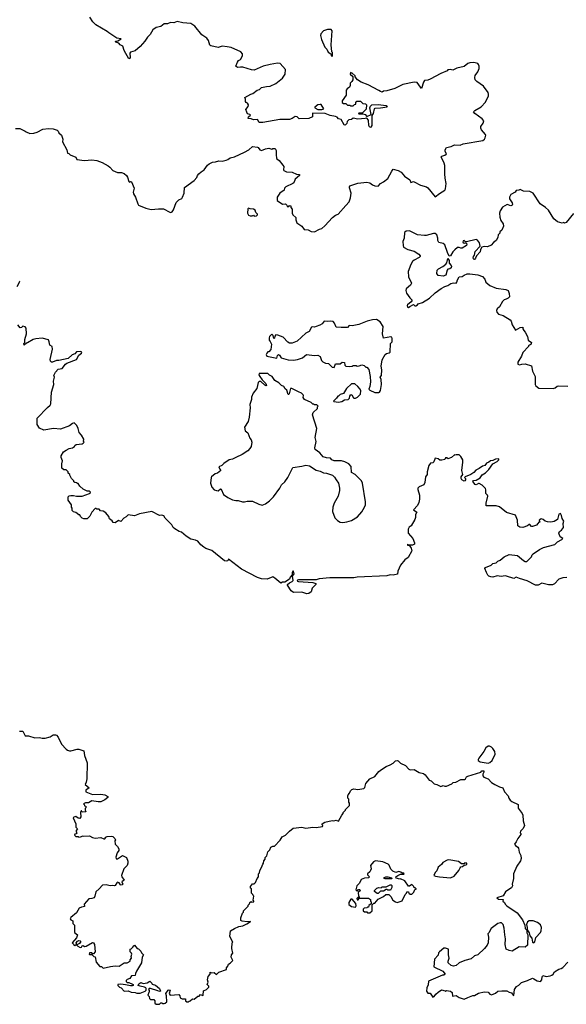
# Model space of a CAD drawing. Extents: x 1980017 to 2252640, y 74400 to 266395.
# Tile 129 of 256: x 2056528 to 2063327, y 161160 to 173414. Entities that reach past the tile are written whole.
import ezdxf

# ---------------------------------------------------------------- set-up
doc = ezdxf.new("R2010")
doc.units = 0

msp = doc.modelspace()

# ---------------------------------------------------------------- linework, layer by layer
at = {"layer": '0CON20XD'}
for points in [[(2062216, 172646), (2062192, 172665), (2062188, 172695), (2062195, 172720), (2062227, 172765), (2062242, 172805), (2062242, 172835), (2062236, 172856), (2062225, 172868), (2062175, 172882), (2062125, 172878), (2062102, 172868), (2062055, 172833), (2061965, 172811), (2061915, 172786), (2061885, 172793), (2061855, 172788), (2061845, 172778), (2061766, 172744), (2061635, 172674), (2061605, 172662), (2061565, 172656), (2061549, 172635), (2061525, 172558), (2061494, 172604), (2061470, 172630), (2061435, 172637), (2061293, 172607), (2061195, 172557), (2061095, 172528), (2061055, 172522), (2061035, 172512), (2061015, 172518), (2060995, 172533), (2060862, 172602), (2060775, 172637), (2060730, 172665), (2060702, 172702), (2060700, 172715), (2060665, 172750), (2060655, 172750), (2060642, 172758), (2060640, 172735), (2060670, 172705), (2060670, 172665), (2060660, 172645), (2060640, 172625), (2060637, 172593), (2060628, 172575), (2060600, 172555), (2060590, 172535), (2060587, 172473), (2060540, 172405), (2060540, 172385), (2060555, 172370), (2060585, 172370), (2060605, 172350), (2060635, 172350), (2060645, 172340), (2060675, 172340), (2060692, 172358), (2060708, 172362), (2060710, 172385), (2060722, 172398), (2060765, 172400), (2060795, 172370), (2060828, 172368), (2060840, 172355), (2060838, 172302), (2060788, 172252), (2060745, 172250), (2060740, 172245), (2060745, 172240), (2060795, 172240), (2060825, 172233), (2060847, 172207), (2060898, 172232), (2060882, 172318), (2060892, 172338), (2060908, 172352), (2060985, 172360), (2061085, 172347), (2061100, 172325), (2061015, 172311), (2060945, 172309), (2060935, 172303), (2060924, 172246), (2060907, 172223), (2060906, 172095), (2060896, 172074), (2060885, 172070), (2060872, 172095), (2060868, 172165), (2060845, 172190), (2060825, 172182), (2060735, 172177), (2060675, 172190), (2060655, 172170), (2060622, 172168), (2060600, 172145), (2060598, 172122), (2060575, 172100), (2060562, 172105), (2060525, 172170), (2060495, 172180), (2060475, 172200), (2060455, 172210), (2060391, 172221), (2060327, 172247), (2060175, 172250), (2060170, 172245), (2060170, 172205), (2060125, 172182), (2060005, 172180), (2059980, 172205), (2059955, 172210), (2059918, 172182), (2059885, 172170), (2059765, 172172), (2059553, 172133), (2059506, 172136), (2059485, 172170), (2059435, 172168), (2059405, 172180), (2059370, 172185), (2059372, 172205), (2059398, 172225), (2059390, 172235), (2059361, 172241), (2059351, 172261), (2059342, 172295), (2059368, 172332), (2059373, 172355), (2059363, 172373), (2059345, 172382), (2059338, 172395), (2059338, 172425), (2059330, 172445), (2059402, 172488), (2059428, 172495), (2059480, 172535), (2059510, 172545), (2059535, 172568), (2059597, 172583), (2059645, 172588), (2059715, 172618), (2059796, 172684), (2059828, 172735), (2059832, 172792), (2059768, 172868), (2059735, 172873), (2059644, 172856), (2059555, 172836), (2059443, 172787), (2059411, 172791), (2059305, 172821), (2059275, 172823), (2059235, 172817), (2059218, 172835), (2059238, 172885), (2059250, 172905), (2059273, 172917), (2059300, 172965), (2059297, 172987), (2059280, 173015), (2059157, 173067), (2059107, 173077), (2059044, 173086), (2058995, 173069), (2058905, 173087), (2058894, 173095), (2058877, 173155), (2058857, 173185), (2058794, 173225), (2058705, 173332), (2058655, 173366), (2058555, 173373), (2058485, 173389), (2058445, 173376), (2058405, 173380), (2058366, 173364), (2058325, 173364), (2058285, 173329), (2058225, 173316), (2058184, 173286), (2058150, 173230), (2058116, 173195), (2058085, 173147), (2058025, 173078), (2057965, 173028), (2057905, 173010), (2057897, 172995), (2057901, 172945), (2057895, 172929), (2057885, 172926), (2057825, 173030), (2057812, 173085), (2057779, 173099), (2057760, 173120), (2057722, 173135), (2057718, 173145), (2057748, 173152), (2057790, 173175), (2057734, 173184), (2057635, 173248), (2057617, 173267), (2057475, 173349), (2057439, 173385), (2057402, 173445)], [(2060415, 172960), (2060420, 172965), (2060420, 173005), (2060410, 173015), (2060401, 173101), (2060413, 173273), (2060402, 173292), (2060357, 173293), (2060307, 173273), (2060274, 173236), (2060268, 173215), (2060280, 173165), (2060325, 173070), (2060350, 173045), (2060365, 173010), (2060398, 172988), (2060400, 172965), (2060415, 172960)], [(2056475, 172058), (2056528, 172058), (2056595, 172028), (2056606, 172016), (2056655, 171999), (2056705, 172002), (2056746, 172014), (2056815, 172053), (2056885, 172059), (2056945, 172054), (2056995, 172037), (2057005, 172028), (2057016, 172006), (2057049, 171975), (2057063, 171925), (2057058, 171895), (2057112, 171795), (2057122, 171752), (2057138, 171748), (2057155, 171730), (2057224, 171704), (2057240, 171675), (2057335, 171663), (2057425, 171669), (2057485, 171663), (2057555, 171638), (2057626, 171596), (2057649, 171579), (2057688, 171535), (2057745, 171510), (2057795, 171512), (2057825, 171500), (2057855, 171476), (2057870, 171455), (2057885, 171400), (2057895, 171390), (2057905, 171400), (2057920, 171395), (2057950, 171315), (2057940, 171265), (2057942, 171245), (2057968, 171205), (2057995, 171120), (2058007, 171107), (2058098, 171068), (2058162, 171052), (2058255, 171061), (2058315, 171059), (2058395, 171017), (2058406, 171014), (2058425, 171022), (2058442, 171048), (2058475, 171137), (2058505, 171173), (2058545, 171190), (2058554, 171205), (2058574, 171255), (2058578, 171325), (2058698, 171412), (2058732, 171448), (2058740, 171475), (2058755, 171494), (2058785, 171522), (2058824, 171546), (2058864, 171605), (2058885, 171620), (2058925, 171641), (2058965, 171643), (2059005, 171659), (2059045, 171654), (2059095, 171666), (2059116, 171673), (2059144, 171696), (2059198, 171705), (2059325, 171764), (2059376, 171794), (2059425, 171834), (2059485, 171829), (2059495, 171824), (2059516, 171795), (2059535, 171786), (2059585, 171805), (2059625, 171814), (2059665, 171803), (2059675, 171810), (2059705, 171810), (2059718, 171785), (2059716, 171735), (2059724, 171684), (2059755, 171662), (2059802, 171605), (2059812, 171585), (2059808, 171545), (2059813, 171535), (2059845, 171520), (2059916, 171516), (2059970, 171490), (2060006, 171486), (2060010, 171475), (2059955, 171430), (2059938, 171385), (2059926, 171374), (2059840, 171335), (2059823, 171317), (2059816, 171294), (2059764, 171256), (2059732, 171205), (2059730, 171165), (2059798, 171118), (2059835, 171120), (2059850, 171105), (2059855, 171090), (2059875, 171090), (2059885, 171100), (2059900, 171095), (2059900, 171075), (2059917, 171055), (2059918, 171005), (2059927, 170987), (2059962, 170952), (2059964, 170924), (2059976, 170886), (2060037, 170845), (2060065, 170804), (2060115, 170799), (2060155, 170779), (2060195, 170772), (2060255, 170806), (2060285, 170816), (2060325, 170849), (2060419, 170951), (2060455, 170981), (2060487, 170995), (2060585, 171102), (2060624, 171145), (2060643, 171195), (2060650, 171255), (2060629, 171319), (2060629, 171335), (2060636, 171344), (2060733, 171377), (2060845, 171392), (2060885, 171382), (2060915, 171359), (2060944, 171346), (2060985, 171342), (2061015, 171374), (2061055, 171394), (2061105, 171436), (2061155, 171530), (2061175, 171553), (2061236, 171536), (2061272, 171515), (2061316, 171465), (2061380, 171420), (2061395, 171388), (2061425, 171399), (2061435, 171397), (2061515, 171356), (2061587, 171335), (2061605, 171321), (2061695, 171208), (2061748, 171252), (2061815, 171294), (2061825, 171308), (2061834, 171375), (2061821, 171441), (2061815, 171495), (2061817, 171597), (2061809, 171629), (2061772, 171705), (2061778, 171715), (2061815, 171726), (2061832, 171738), (2061836, 171745), (2061820, 171775), (2061819, 171795), (2061835, 171825), (2061895, 171837), (2061935, 171856), (2062007, 171853), (2062045, 171869), (2062288, 171912), (2062308, 171925), (2062316, 171944), (2062327, 171975), (2062323, 171985), (2062273, 172043), (2062264, 172065), (2062264, 172086), (2062292, 172125), (2062300, 172155), (2062279, 172179), (2062188, 172245), (2062173, 172265), (2062187, 172285), (2062269, 172331), (2062322, 172388), (2062358, 172465), (2062360, 172485), (2062356, 172506), (2062298, 172585), (2062216, 172646)], [(2060285, 172295), (2060312, 172305), (2060277, 172357), (2060265, 172360), (2060238, 172352), (2060198, 172325), (2060200, 172315), (2060238, 172295), (2060285, 172295)], [(2063417, 171003), (2063325, 170890), (2063305, 170882), (2063295, 170888), (2063275, 170882), (2063219, 170899), (2063173, 170935), (2063105, 171042), (2063070, 171075), (2063002, 171122), (2062913, 171253), (2062875, 171277), (2062795, 171280), (2062755, 171300), (2062735, 171290), (2062705, 171287), (2062690, 171265), (2062635, 171240), (2062619, 171205), (2062619, 171185), (2062655, 171135), (2062659, 171115), (2062655, 171104), (2062635, 171098), (2062592, 171115), (2062535, 171080), (2062503, 171035), (2062494, 171005), (2062502, 170955), (2062514, 170915), (2062542, 170875), (2062545, 170845), (2062525, 170796), (2062498, 170775), (2062499, 170755), (2062479, 170735), (2062475, 170702), (2062453, 170665), (2062420, 170640), (2062394, 170606), (2062345, 170586), (2062305, 170591), (2062278, 170582), (2062260, 170555), (2062256, 170525), (2062210, 170475), (2062199, 170445), (2062185, 170431), (2062175, 170429), (2062169, 170445), (2062173, 170465), (2062186, 170485), (2062193, 170527), (2062257, 170593), (2062248, 170635), (2062221, 170671), (2062204, 170676), (2062085, 170647), (2062075, 170648), (2062058, 170665), (2062045, 170663), (2062039, 170645), (2062055, 170634), (2062078, 170638), (2062090, 170625), (2062086, 170605), (2062031, 170569), (2062015, 170569), (2061995, 170580), (2061975, 170580), (2061939, 170551), (2061915, 170525), (2061885, 170473), (2061870, 170470), (2061847, 170515), (2061815, 170610), (2061795, 170628), (2061742, 170642), (2061728, 170665), (2061730, 170695), (2061716, 170736), (2061695, 170752), (2061673, 170753), (2061585, 170729), (2061565, 170729), (2061475, 170737), (2061375, 170787), (2061335, 170781), (2061315, 170766), (2061309, 170695), (2061292, 170655), (2061296, 170605), (2061303, 170583), (2061355, 170554), (2061435, 170534), (2061492, 170495), (2061508, 170475), (2061508, 170465), (2061498, 170455), (2061435, 170421), (2061415, 170403), (2061392, 170368), (2061361, 170279), (2061366, 170215), (2061400, 170135), (2061389, 170111), (2061336, 170065), (2061329, 170045), (2061339, 170009), (2061382, 169952), (2061411, 169925), (2061397, 169903), (2061353, 169865), (2061348, 169855), (2061350, 169835), (2061365, 169830), (2061380, 169845), (2061425, 169868), (2061443, 169853), (2061455, 169852), (2061475, 169863), (2061483, 169877), (2061537, 169895), (2061625, 169948), (2061695, 170015), (2061771, 170069), (2061815, 170092), (2061855, 170106), (2061889, 170131), (2061925, 170137), (2061955, 170134), (2061967, 170145), (2061973, 170177), (2061995, 170214), (2062032, 170218), (2062055, 170236), (2062095, 170249), (2062125, 170251), (2062225, 170240), (2062285, 170219), (2062313, 170183), (2062326, 170146), (2062374, 170104), (2062455, 170071), (2062575, 170057), (2062603, 170045), (2062616, 170006), (2062620, 169965), (2062605, 169946), (2062578, 169935), (2062555, 169926), (2062533, 169905), (2062495, 169838), (2062465, 169816), (2062458, 169795), (2062462, 169775), (2062485, 169749), (2062543, 169733), (2062628, 169678), (2062640, 169660), (2062652, 169615), (2062695, 169548), (2062755, 169581), (2062786, 169586), (2062788, 169565), (2062798, 169545), (2062816, 169526), (2062845, 169470), (2062854, 169424), (2062896, 169395), (2062887, 169373), (2062868, 169365), (2062858, 169355), (2062858, 169345), (2062785, 169272), (2062771, 169225), (2062725, 169150), (2062723, 169125), (2062745, 169117), (2062772, 169128), (2062815, 169131), (2062892, 169105), (2062905, 169040), (2062938, 168975), (2062938, 168875), (2062948, 168855), (2062985, 168828), (2063164, 168824), (2063188, 168832), (2063215, 168853), (2063232, 168858), (2063345, 168852)], [(2059445, 170970), (2059475, 170973), (2059486, 170984), (2059487, 170995), (2059466, 171016), (2059455, 171042), (2059436, 171056), (2059395, 171060), (2059375, 171070), (2059365, 171060), (2059360, 171005), (2059375, 170980), (2059395, 170972), (2059418, 170972), (2059435, 170980), (2059445, 170970)], [(2061795, 170222), (2061735, 170228), (2061717, 170255), (2061719, 170295), (2061737, 170315), (2061790, 170340), (2061829, 170371), (2061842, 170388), (2061855, 170440), (2061870, 170415), (2061870, 170385), (2061896, 170356), (2061899, 170341), (2061893, 170327), (2061878, 170315), (2061852, 170308), (2061843, 170297), (2061830, 170235), (2061795, 170222)], [(2056497, 170093), (2056530, 170155), (2056525, 170160)], [(2063335, 166472), (2063285, 166469), (2063235, 166450), (2063178, 166392), (2063155, 166380), (2063105, 166381), (2063023, 166403), (2062975, 166376), (2062945, 166378), (2062840, 166430), (2062745, 166458), (2062705, 166477), (2062675, 166458), (2062585, 166490), (2062565, 166492), (2062515, 166486), (2062466, 166494), (2062413, 166477), (2062388, 166478), (2062365, 166488), (2062351, 166501), (2062335, 166532), (2062313, 166585), (2062320, 166595), (2062393, 166627), (2062415, 166647), (2062455, 166656), (2062476, 166674), (2062505, 166686), (2062555, 166727), (2062615, 166756), (2062720, 166745), (2062795, 166682), (2062815, 166672), (2062835, 166672), (2062895, 166728), (2062904, 166755), (2062913, 166765), (2062995, 166822), (2063045, 166844), (2063185, 166884), (2063216, 166914), (2063272, 166945), (2063282, 166955), (2063249, 166979), (2063234, 167024), (2063243, 167045), (2063268, 167062), (2063293, 167095), (2063288, 167145), (2063296, 167174), (2063277, 167205), (2063268, 167245), (2063255, 167268), (2063235, 167260), (2063216, 167194), (2063175, 167168), (2063135, 167159), (2063094, 167164), (2063063, 167173), (2063040, 167195), (2063015, 167202), (2062990, 167185), (2062998, 167162), (2062985, 167160), (2062972, 167145), (2062955, 167122), (2062905, 167106), (2062895, 167106), (2062875, 167130), (2062865, 167131), (2062844, 167116), (2062786, 167094), (2062748, 167098), (2062723, 167115), (2062719, 167185), (2062695, 167249), (2062585, 167279), (2062495, 167350), (2062455, 167363), (2062330, 167365), (2062328, 167395), (2062352, 167485), (2062348, 167498), (2062325, 167518), (2062327, 167563), (2062321, 167581), (2062279, 167619), (2062245, 167640), (2062235, 167643), (2062205, 167624), (2062195, 167629), (2062163, 167665), (2062172, 167678), (2062207, 167683), (2062256, 167714), (2062280, 167750), (2062323, 167775), (2062363, 167815), (2062415, 167887), (2062466, 167914), (2062489, 167935), (2062487, 167947), (2062445, 167945), (2062412, 167928), (2062385, 167922), (2062364, 167906), (2062335, 167893), (2062313, 167867), (2062283, 167857), (2062245, 167828), (2062201, 167809), (2062175, 167777), (2062138, 167752), (2062070, 167725), (2062062, 167715), (2062072, 167702), (2062072, 167685), (2062065, 167675), (2062055, 167672), (2062028, 167685), (2062018, 167705), (2062020, 167725), (2062038, 167755), (2062028, 167805), (2062040, 167905), (2062038, 167935), (2062016, 167976), (2061995, 168000), (2061955, 168000), (2061945, 167992), (2061935, 168000), (2061897, 167963), (2061855, 167950), (2061845, 167960), (2061825, 167960), (2061815, 167940), (2061778, 167932), (2061755, 167933), (2061735, 167947), (2061694, 167956), (2061679, 167911), (2061665, 167900), (2061636, 167894), (2061618, 167865), (2061598, 167785), (2061598, 167755), (2061574, 167725), (2061566, 167654), (2061556, 167625), (2061495, 167602), (2061482, 167585), (2061480, 167565), (2061499, 167495), (2061502, 167445), (2061494, 167406), (2061475, 167368), (2061428, 167315), (2061468, 167285), (2061449, 167255), (2061453, 167217), (2061442, 167192), (2061397, 167115), (2061372, 167098), (2061358, 167075), (2061360, 167025), (2061416, 166956), (2061439, 166905), (2061438, 166885), (2061415, 166873), (2061366, 166876), (2061350, 166885), (2061352, 166875), (2061372, 166872), (2061398, 166838), (2061407, 166805), (2061359, 166721), (2061320, 166690), (2061264, 166626), (2061230, 166550), (2061226, 166514), (2061175, 166502), (2061135, 166503), (2061095, 166492), (2060725, 166477), (2060685, 166468), (2060385, 166468), (2060253, 166455), (2060215, 166444), (2059996, 166444), (2059982, 166438), (2059978, 166435), (2059982, 166425), (2059995, 166421), (2060175, 166410), (2060210, 166395), (2060210, 166385), (2060165, 166340), (2060152, 166295), (2060125, 166272), (2060098, 166268), (2060035, 166288), (2059935, 166283), (2059904, 166304), (2059858, 166375), (2059858, 166385), (2059883, 166407), (2059918, 166422), (2059931, 166435), (2059923, 166487), (2059942, 166518), (2059935, 166549), (2059925, 166549), (2059916, 166535), (2059917, 166503), (2059893, 166477), (2059885, 166452), (2059827, 166413), (2059798, 166412), (2059775, 166402), (2059703, 166463), (2059675, 166478), (2059605, 166452), (2059535, 166453), (2059485, 166472), (2059285, 166577), (2059125, 166698), (2059115, 166680), (2059097, 166673), (2059075, 166680), (2058916, 166806), (2058844, 166834), (2058820, 166850), (2058780, 166880), (2058742, 166922), (2058715, 166936), (2058655, 166950), (2058597, 166987), (2058540, 167035), (2058510, 167045), (2058457, 167077), (2058438, 167095), (2058422, 167125), (2058335, 167212), (2058321, 167241), (2058295, 167249), (2058265, 167242), (2058172, 167292), (2058017, 167263), (2057955, 167240), (2057875, 167250), (2057850, 167225), (2057821, 167209), (2057785, 167170), (2057755, 167182), (2057715, 167153), (2057690, 167155), (2057676, 167176), (2057645, 167200), (2057635, 167230), (2057600, 167275), (2057565, 167298), (2057533, 167303), (2057515, 167320), (2057485, 167320), (2057475, 167330), (2057465, 167330), (2057424, 167286), (2057398, 167235), (2057365, 167202), (2057325, 167202), (2057305, 167210), (2057282, 167232), (2057275, 167250), (2057265, 167250), (2057225, 167280), (2057195, 167290), (2057180, 167305), (2057180, 167335), (2057170, 167345), (2057170, 167375), (2057130, 167435), (2057130, 167475), (2057143, 167487), (2057165, 167492), (2057195, 167492), (2057235, 167482), (2057305, 167483), (2057395, 167516), (2057406, 167523), (2057408, 167535), (2057396, 167546), (2057365, 167546), (2057315, 167570), (2057275, 167610), (2057255, 167640), (2057245, 167640), (2057235, 167650), (2057212, 167652), (2057202, 167662), (2057200, 167675), (2057173, 167703), (2057150, 167745), (2057150, 167755), (2057132, 167772), (2057130, 167785), (2057105, 167810), (2057075, 167810), (2057052, 167832), (2057050, 167885), (2057058, 167925), (2057042, 167965), (2057042, 167985), (2057072, 168035), (2057104, 168056), (2057144, 168076), (2057186, 168084), (2057209, 168101), (2057212, 168115), (2057230, 168125), (2057305, 168134), (2057318, 168142), (2057328, 168155), (2057320, 168165), (2057327, 168195), (2057298, 168245), (2057268, 168275), (2057256, 168326), (2057238, 168365), (2057206, 168396), (2057185, 168389), (2057149, 168361), (2057035, 168319), (2056946, 168324), (2056827, 168307), (2056775, 168332), (2056744, 168375), (2056743, 168455), (2056875, 168587), (2056908, 168615), (2056916, 168634), (2056924, 168776), (2056953, 168875), (2056950, 168915), (2056960, 168965), (2056954, 168985), (2056971, 169025), (2057007, 169065), (2057056, 169074), (2057096, 169125), (2057113, 169137), (2057233, 169185), (2057262, 169238), (2057298, 169265), (2057300, 169275), (2057283, 169283), (2057235, 169278), (2057213, 169255), (2057179, 169241), (2057132, 169198), (2057015, 169173), (2056985, 169172), (2056935, 169152), (2056923, 169153), (2056910, 169165), (2056908, 169185), (2056937, 169315), (2056930, 169345), (2056902, 169365), (2056896, 169406), (2056885, 169430), (2056805, 169452), (2056727, 169443), (2056695, 169432), (2056625, 169390), (2056612, 169388), (2056582, 169362), (2056580, 169385), (2056590, 169395), (2056592, 169435), (2056612, 169505), (2056610, 169575), (2056595, 169590), (2056565, 169600), (2056548, 169582), (2056535, 169580), (2056505, 169618)], [(2060995, 168772), (2061005, 168778), (2061015, 168798), (2061027, 168875), (2061024, 168934), (2061013, 168965), (2061028, 168985), (2061031, 169055), (2061023, 169103), (2061035, 169180), (2061074, 169246), (2061092, 169258), (2061125, 169267), (2061134, 169276), (2061138, 169385), (2061160, 169405), (2061162, 169445), (2061155, 169462), (2061145, 169467), (2061055, 169450), (2061040, 169505), (2061049, 169595), (2061013, 169653), (2060965, 169682), (2060915, 169679), (2060850, 169660), (2060745, 169619), (2060665, 169603), (2060625, 169608), (2060604, 169584), (2060525, 169581), (2060465, 169589), (2060445, 169638), (2060426, 169656), (2060395, 169663), (2060355, 169658), (2060315, 169660), (2060290, 169630), (2060260, 169610), (2060216, 169594), (2060195, 169589), (2060175, 169592), (2060156, 169585), (2060128, 169535), (2060088, 169512), (2059977, 169413), (2059916, 169386), (2059885, 169389), (2059861, 169401), (2059805, 169462), (2059737, 169487), (2059715, 169490), (2059700, 169475), (2059698, 169452), (2059688, 169448), (2059682, 169482), (2059665, 169500), (2059635, 169470), (2059630, 169455), (2059630, 169425), (2059645, 169410), (2059658, 169375), (2059652, 169308), (2059625, 169280), (2059615, 169280), (2059600, 169265), (2059592, 169248), (2059600, 169225), (2059725, 169202), (2059734, 169235), (2059745, 169246), (2059759, 169239), (2059780, 169205), (2059865, 169182), (2059935, 169178), (2059985, 169184), (2060044, 169206), (2060095, 169247), (2060195, 169236), (2060235, 169240), (2060265, 169220), (2060283, 169173), (2060300, 169155), (2060331, 169141), (2060370, 169135), (2060415, 169088), (2060440, 169085), (2060455, 169130), (2060515, 169130), (2060537, 169153), (2060566, 169146), (2060573, 169113), (2060585, 169100), (2060635, 169098), (2060665, 169100), (2060675, 169108), (2060715, 169108), (2060725, 169100), (2060750, 169105), (2060785, 169117), (2060812, 169112), (2060835, 169090), (2060845, 169090), (2060872, 169062), (2060887, 168973), (2060890, 168905), (2060882, 168848), (2060870, 168815), (2060883, 168803), (2060945, 168773), (2060995, 168772)], [(2060547, 167157), (2060595, 167163), (2060655, 167183), (2060730, 167225), (2060785, 167290), (2060817, 167345), (2060827, 167377), (2060827, 167413), (2060792, 167645), (2060780, 167675), (2060700, 167755), (2060655, 167780), (2060650, 167855), (2060620, 167885), (2060572, 167912), (2060530, 167925), (2060440, 167925), (2060410, 167935), (2060395, 167956), (2060345, 167959), (2060304, 167974), (2060262, 168025), (2060204, 168065), (2060198, 168085), (2060214, 168165), (2060204, 168215), (2060224, 168324), (2060168, 168495), (2060178, 168525), (2060230, 168575), (2060230, 168595), (2060240, 168605), (2060225, 168620), (2060195, 168620), (2060185, 168630), (2060175, 168630), (2060155, 168650), (2060070, 168685), (2060053, 168713), (2060058, 168735), (2060052, 168745), (2060034, 168764), (2059994, 168784), (2059912, 168822), (2059898, 168822), (2059881, 168759), (2059875, 168750), (2059865, 168751), (2059849, 168805), (2059831, 168821), (2059815, 168850), (2059785, 168860), (2059750, 168895), (2059700, 168925), (2059670, 168975), (2059635, 168990), (2059615, 169010), (2059505, 169010), (2059504, 168995), (2059514, 168975), (2059543, 168933), (2059589, 168885), (2059599, 168861), (2059595, 168857), (2059575, 168865), (2059525, 168911), (2059505, 168912), (2059493, 168897), (2059477, 168823), (2059433, 168767), (2059412, 168715), (2059410, 168685), (2059390, 168625), (2059393, 168583), (2059382, 168465), (2059368, 168412), (2059323, 168343), (2059332, 168295), (2059365, 168270), (2059390, 168205), (2059406, 168185), (2059414, 168155), (2059407, 168103), (2059392, 168075), (2059364, 168046), (2059296, 168004), (2059215, 167966), (2059174, 167946), (2059134, 167936), (2059065, 167892), (2059040, 167865), (2059005, 167850), (2059015, 167820), (2059030, 167805), (2058990, 167770), (2058959, 167761), (2058914, 167726), (2058908, 167715), (2058903, 167645), (2058916, 167596), (2058945, 167562), (2058974, 167554), (2058995, 167552), (2059025, 167574), (2059035, 167569), (2059064, 167504), (2059115, 167467), (2059175, 167440), (2059215, 167430), (2059245, 167430), (2059297, 167413), (2059323, 167413), (2059355, 167422), (2059422, 167422), (2059503, 167383), (2059545, 167373), (2059585, 167389), (2059635, 167424), (2059685, 167476), (2059764, 167585), (2059784, 167626), (2059825, 167664), (2059864, 167715), (2059925, 167839), (2060035, 167858), (2060088, 167868), (2060132, 167862), (2060215, 167807), (2060265, 167793), (2060305, 167774), (2060345, 167770), (2060420, 167745), (2060445, 167722), (2060463, 167685), (2060493, 167645), (2060506, 167585), (2060506, 167555), (2060487, 167485), (2060438, 167395), (2060422, 167345), (2060420, 167295), (2060448, 167215), (2060481, 167181), (2060515, 167162), (2060547, 167157)], [(2060495, 168653), (2060535, 168662), (2060568, 168682), (2060615, 168688), (2060628, 168702), (2060633, 168727), (2060645, 168747), (2060662, 168742), (2060675, 168710), (2060685, 168702), (2060705, 168702), (2060730, 168715), (2060768, 168755), (2060770, 168795), (2060762, 168815), (2060735, 168848), (2060695, 168880), (2060655, 168880), (2060592, 168825), (2060555, 168760), (2060515, 168748), (2060495, 168730), (2060485, 168730), (2060470, 168705), (2060432, 168668), (2060435, 168660), (2060495, 168653)], [(2056525, 164560), (2056565, 164560), (2056595, 164502), (2056635, 164502), (2056715, 164476), (2056775, 164480), (2056805, 164473), (2056846, 164474), (2056905, 164490), (2056945, 164512), (2056973, 164513), (2056985, 164508), (2057004, 164484), (2057047, 164397), (2057105, 164334), (2057123, 164323), (2057145, 164314), (2057165, 164314), (2057244, 164336), (2057265, 164336), (2057325, 164316), (2057334, 164255), (2057366, 164165), (2057362, 163965), (2057356, 163924), (2057342, 163895), (2057390, 163855), (2057350, 163825), (2057352, 163805), (2057435, 163770), (2057535, 163777), (2057585, 163768), (2057625, 163748), (2057625, 163732)], [(2062355, 164163), (2062375, 164170), (2062405, 164193), (2062441, 164275), (2062437, 164305), (2062415, 164343), (2062395, 164361), (2062372, 164372), (2062355, 164372), (2062325, 164353), (2062301, 164305), (2062238, 164225), (2062230, 164205), (2062230, 164195), (2062255, 164178), (2062355, 164163)], [(2057625, 163732), (2057585, 163703), (2057535, 163680), (2057505, 163678), (2057425, 163693), (2057385, 163667), (2057345, 163668), (2057320, 163655), (2057328, 163648), (2057332, 163632), (2057350, 163625), (2057350, 163605), (2057340, 163595), (2057340, 163575), (2057348, 163568), (2057350, 163555), (2057305, 163552), (2057298, 163568), (2057292, 163568), (2057283, 163547), (2057290, 163495), (2057275, 163473), (2057256, 163476), (2057225, 163498), (2057199, 163491), (2057191, 163479), (2057226, 163405), (2057227, 163365), (2057248, 163345), (2057230, 163325), (2057230, 163305), (2057237, 163293), (2057228, 163282), (2057212, 163278), (2057210, 163265), (2057225, 163250), (2057255, 163250), (2057262, 163242), (2057285, 163243), (2057315, 163258), (2057325, 163252), (2057395, 163257), (2057435, 163234), (2057465, 163228), (2057535, 163234), (2057575, 163218), (2057585, 163218), (2057601, 163239), (2057615, 163248), (2057665, 163252), (2057687, 163247), (2057710, 163225), (2057718, 163205), (2057712, 163195), (2057713, 163153), (2057745, 163122), (2057760, 163095), (2057760, 163075), (2057742, 163045), (2057725, 162990), (2057728, 162975), (2057735, 162968), (2057745, 162970), (2057805, 163010), (2057855, 162988), (2057873, 162943), (2057873, 162917), (2057864, 162886), (2057822, 162845), (2057792, 162765), (2057796, 162746), (2057828, 162705), (2057798, 162685), (2057810, 162655), (2057803, 162645), (2057791, 162641), (2057780, 162645), (2057765, 162672), (2057745, 162678), (2057735, 162672), (2057715, 162638), (2057706, 162634), (2057685, 162640), (2057653, 162633), (2057605, 162648), (2057556, 162644), (2057518, 162595), (2057475, 162558), (2057463, 162505), (2057453, 162487), (2057426, 162476), (2057386, 162474), (2057330, 162405), (2057332, 162378), (2057319, 162371), (2057295, 162370), (2057266, 162355), (2057235, 162300), (2057165, 162240), (2057157, 162225), (2057165, 162212), (2057188, 162198), (2057190, 162165), (2057210, 162145), (2057210, 162055), (2057248, 162025), (2057235, 161988), (2057182, 161925), (2057200, 161905), (2057200, 161895), (2057215, 161890), (2057225, 161900), (2057240, 161900), (2057230, 161925), (2057248, 161945), (2057265, 161953), (2057281, 161951), (2057287, 161943), (2057273, 161917), (2057240, 161900), (2057240, 161895), (2057252, 161882), (2057278, 161868), (2057297, 161873), (2057304, 161886), (2057315, 161892), (2057335, 161880), (2057355, 161882), (2057435, 161928), (2057446, 161926), (2057456, 161906), (2057467, 161813), (2057445, 161790), (2057435, 161790), (2057425, 161800), (2057395, 161800), (2057390, 161785), (2057395, 161780), (2057425, 161780), (2057450, 161755), (2057465, 161750), (2057480, 161685), (2057525, 161630), (2057545, 161630), (2057565, 161610), (2057655, 161632), (2057715, 161638), (2057765, 161634), (2057825, 161677), (2057863, 161677), (2057900, 161695), (2057900, 161715), (2057920, 161735), (2057913, 161755), (2057922, 161785), (2057920, 161795), (2057900, 161815), (2057902, 161845), (2057915, 161850), (2057940, 161875), (2057940, 161885), (2057957, 161897), (2057990, 161855), (2058005, 161850), (2058035, 161820), (2058042, 161802), (2058068, 161775), (2058050, 161745), (2058042, 161675), (2057979, 161571), (2057968, 161545), (2057965, 161520), (2057920, 161515), (2057898, 161482), (2057865, 161470), (2057850, 161455), (2057852, 161442), (2057863, 161433), (2057885, 161432), (2057932, 161412), (2057940, 161405), (2057940, 161395), (2057925, 161388), (2057905, 161388), (2057845, 161403), (2057785, 161410), (2057750, 161405), (2057750, 161395), (2057770, 161375), (2057790, 161365), (2057825, 161322), (2057875, 161328), (2057915, 161310), (2057965, 161308), (2057985, 161298), (2058025, 161298), (2058088, 161322), (2058100, 161335), (2058100, 161355), (2058098, 161365), (2058080, 161375), (2058024, 161384), (2058000, 161395), (2058008, 161415), (2058035, 161430), (2058065, 161418), (2058115, 161428), (2058145, 161448), (2058170, 161425), (2058175, 161412), (2058215, 161400), (2058268, 161358), (2058278, 161325), (2058265, 161321), (2058245, 161326), (2058155, 161357), (2058140, 161355), (2058130, 161345), (2058138, 161332), (2058140, 161315), (2058132, 161308), (2058120, 161275), (2058138, 161258), (2058142, 161232), (2058155, 161220), (2058195, 161220), (2058210, 161205), (2058210, 161175), (2058225, 161160), (2058265, 161160), (2058285, 161180), (2058295, 161180), (2058305, 161170), (2058325, 161170), (2058337, 161173), (2058358, 161192), (2058354, 161265), (2058344, 161296), (2058373, 161337), (2058385, 161342), (2058398, 161335), (2058388, 161295), (2058400, 161275), (2058505, 161280), (2058520, 161265), (2058522, 161242), (2058548, 161228), (2058588, 161228), (2058590, 161205), (2058605, 161190), (2058625, 161190), (2058635, 161200), (2058648, 161202), (2058675, 161230), (2058698, 161222), (2058745, 161260), (2058758, 161262), (2058775, 161280), (2058805, 161270), (2058810, 161275), (2058812, 161328), (2058850, 161345), (2058880, 161375), (2058880, 161385), (2058860, 161405), (2058872, 161435), (2058862, 161465), (2058873, 161507), (2058898, 161535), (2058895, 161560), (2058912, 161552), (2058945, 161556), (2058975, 161532), (2059005, 161560), (2059098, 161592), (2059102, 161615), (2059117, 161633), (2059125, 161660), (2059145, 161670), (2059180, 161705), (2059160, 161745), (2059162, 161775), (2059180, 161795), (2059167, 161855), (2059170, 161925), (2059178, 161935), (2059142, 162005), (2059148, 162075), (2059198, 162105), (2059253, 162127), (2059305, 162138), (2059353, 162163), (2059386, 162184), (2059400, 162185), (2059400, 162190), (2059355, 162186), (2059293, 162193), (2059280, 162205), (2059280, 162235), (2059300, 162295), (2059310, 162305), (2059310, 162325), (2059368, 162382), (2059370, 162395), (2059388, 162412), (2059392, 162428), (2059405, 162440), (2059415, 162430), (2059440, 162435), (2059440, 162445), (2059430, 162455), (2059440, 162505), (2059430, 162515), (2059428, 162528), (2059410, 162545), (2059410, 162595), (2059400, 162605), (2059400, 162625), (2059422, 162658), (2059445, 162660), (2059460, 162675), (2059480, 162725), (2059500, 162745), (2059500, 162785), (2059510, 162795), (2059513, 162827), (2059537, 162863), (2059550, 162905), (2059560, 162915), (2059563, 162947), (2059580, 162965), (2059580, 162985), (2059602, 163008), (2059613, 163057), (2059637, 163083), (2059650, 163115), (2059675, 163130), (2059695, 163130), (2059769, 163201), (2059794, 163246), (2059833, 163267), (2059884, 163316), (2059930, 163350), (2060035, 163366), (2060085, 163350), (2060175, 163366), (2060215, 163362), (2060295, 163373), (2060300, 163385), (2060290, 163395), (2060292, 163408), (2060325, 163428), (2060415, 163448), (2060435, 163442), (2060465, 163450), (2060495, 163440), (2060533, 163515), (2060550, 163535), (2060550, 163545), (2060580, 163575), (2060580, 163585), (2060630, 163635), (2060630, 163665), (2060620, 163675), (2060620, 163715), (2060610, 163725), (2060610, 163755), (2060613, 163767), (2060632, 163788), (2060642, 163818), (2060658, 163832), (2060685, 163840), (2060735, 163834), (2060808, 163845), (2060820, 163860), (2060835, 163908), (2060882, 163968), (2060945, 163993), (2060993, 164057), (2061026, 164084), (2061085, 164120), (2061135, 164140), (2061175, 164163), (2061202, 164188), (2061224, 164196), (2061235, 164192), (2061265, 164162), (2061325, 164132), (2061370, 164085), (2061385, 164078), (2061435, 164082), (2061495, 164043), (2061551, 164031), (2061570, 164015), (2061621, 163951), (2061645, 163940), (2061684, 163904), (2061715, 163897), (2061765, 163872), (2061795, 163883), (2061814, 163874), (2061835, 163874), (2061905, 163905), (2061921, 163919), (2061951, 163925), (2062013, 163957), (2062062, 163958), (2062073, 163965), (2062085, 163990), (2062102, 163998), (2062262, 164048), (2062275, 164067), (2062300, 164065), (2062302, 164048), (2062290, 164025), (2062290, 164005), (2062300, 163985), (2062355, 163967), (2062395, 163922), (2062436, 163896), (2062495, 163868), (2062536, 163856), (2062560, 163805), (2062604, 163754), (2062613, 163725), (2062630, 163700), (2062648, 163685), (2062729, 163645), (2062730, 163600), (2062779, 163535), (2062786, 163515), (2062791, 163445), (2062807, 163385), (2062792, 163348), (2062756, 163315), (2062753, 163295), (2062763, 163285), (2062763, 163275), (2062722, 163225), (2062705, 163182), (2062684, 163155), (2062695, 163135), (2062725, 163116), (2062731, 163105), (2062742, 163055), (2062763, 163013), (2062767, 162975), (2062759, 162945), (2062712, 162878), (2062670, 162785), (2062669, 162725), (2062654, 162655), (2062656, 162634), (2062645, 162608), (2062610, 162590), (2062572, 162558), (2062541, 162509), (2062463, 162485), (2062485, 162470), (2062540, 162465), (2062538, 162445), (2062558, 162425), (2062568, 162405), (2062588, 162385), (2062715, 162297), (2062780, 162210), (2062810, 162145), (2062815, 162102), (2062834, 162084), (2062835, 162050), (2062848, 162025), (2062845, 161895), (2062815, 161870), (2062740, 161875), (2062655, 161823), (2062615, 161828), (2062577, 161847), (2062567, 161905), (2062572, 161975), (2062561, 162025), (2062556, 162106), (2062543, 162155), (2062520, 162175), (2062505, 162176), (2062475, 162164), (2062392, 162105), (2062365, 162050)], [(2060885, 162300), (2060910, 162325), (2060912, 162398), (2060932, 162418), (2060945, 162420), (2060985, 162470), (2061055, 162502), (2061083, 162527), (2061120, 162525), (2061143, 162503), (2061168, 162458), (2061204, 162434), (2061225, 162428), (2061285, 162448), (2061322, 162528), (2061340, 162545), (2061342, 162558), (2061365, 162560), (2061370, 162545), (2061385, 162530), (2061405, 162530), (2061430, 162555), (2061442, 162588), (2061458, 162592), (2061458, 162598), (2061445, 162610), (2061435, 162610), (2061430, 162625), (2061405, 162650), (2061375, 162630), (2061362, 162632), (2061317, 162697), (2061265, 162720), (2061255, 162718), (2061210, 162730), (2061208, 162745), (2061230, 162765), (2061265, 162780), (2061305, 162780), (2061310, 162785), (2061305, 162790), (2061285, 162790), (2061270, 162805), (2061245, 162812), (2061205, 162802), (2061168, 162818), (2061145, 162840), (2061125, 162890), (2061110, 162905), (2061045, 162932), (2060955, 162947), (2060927, 162933), (2060893, 162887), (2060898, 162845), (2060892, 162825), (2060885, 162810), (2060853, 162785), (2060855, 162772), (2060880, 162745), (2060866, 162734), (2060815, 162731), (2060777, 162715), (2060753, 162667), (2060722, 162635), (2060710, 162585), (2060725, 162570), (2060742, 162588), (2060755, 162590), (2060768, 162575), (2060738, 162552), (2060740, 162505), (2060750, 162495), (2060750, 162480), (2060732, 162488), (2060720, 162475), (2060725, 162460), (2060738, 162462), (2060750, 162480), (2060865, 162480), (2060890, 162465), (2060890, 162445), (2060900, 162435), (2060898, 162412), (2060872, 162388), (2060865, 162370), (2060855, 162370), (2060845, 162360), (2060813, 162357), (2060800, 162345), (2060800, 162325), (2060815, 162310), (2060845, 162310), (2060855, 162300), (2060885, 162300)], [(2061885, 162734), (2061932, 162755), (2061988, 162825), (2062005, 162860), (2062015, 162870), (2062037, 162873), (2062055, 162890), (2062080, 162895), (2062090, 162905), (2062088, 162918), (2062065, 162920), (2062055, 162910), (2062025, 162910), (2061985, 162938), (2061865, 162957), (2061845, 162952), (2061792, 162925), (2061775, 162900), (2061732, 162865), (2061717, 162823), (2061695, 162800), (2061680, 162765), (2061700, 162755), (2061750, 162745), (2061885, 162734)], [(2061155, 162722), (2061073, 162723), (2061060, 162725), (2061058, 162735), (2061080, 162745), (2061105, 162746), (2061152, 162735), (2061155, 162722)], [(2060985, 162540), (2060975, 162540), (2060940, 162565), (2060940, 162575), (2060970, 162605), (2060995, 162612), (2061025, 162610), (2061035, 162620), (2061085, 162620), (2061135, 162648), (2061147, 162647), (2061157, 162637), (2061158, 162615), (2061138, 162582), (2061105, 162580), (2061095, 162590), (2061085, 162590), (2061055, 162570), (2061015, 162570), (2060985, 162540)], [(2060705, 162370), (2060712, 162385), (2060708, 162415), (2060665, 162468), (2060645, 162470), (2060620, 162425), (2060623, 162403), (2060655, 162378), (2060705, 162370)], [(2062915, 161924), (2062934, 161936), (2062949, 161991), (2063006, 162055), (2063016, 162075), (2063019, 162115), (2063005, 162148), (2062968, 162178), (2062915, 162199), (2062865, 162200), (2062845, 162187), (2062831, 162155), (2062840, 162115), (2062838, 162088), (2062865, 162048), (2062874, 162014), (2062900, 161985), (2062907, 161935), (2062915, 161924)], [(2062365, 162050), (2062350, 162035), (2062359, 161995), (2062356, 161925), (2062344, 161895), (2062308, 161855), (2062225, 161776), (2062185, 161764), (2062142, 161728), (2062065, 161707), (2061993, 161677), (2061955, 161642), (2061925, 161633), (2061895, 161643), (2061858, 161678), (2061856, 161696), (2061868, 161735), (2061860, 161775), (2061862, 161845), (2061825, 161860), (2061805, 161860), (2061748, 161815), (2061738, 161802), (2061735, 161770), (2061688, 161722), (2061678, 161628), (2061791, 161571), (2061820, 161535), (2061805, 161522), (2061785, 161522), (2061612, 161448), (2061609, 161401), (2061594, 161366), (2061588, 161325), (2061605, 161298), (2061635, 161300), (2061665, 161250), (2061685, 161258), (2061704, 161286), (2061735, 161312), (2061775, 161340), (2061818, 161328), (2061825, 161320), (2061835, 161330), (2061885, 161323), (2061909, 161305), (2061913, 161263), (2061955, 161270), (2061993, 161243), (2062055, 161222), (2062104, 161246), (2062165, 161268), (2062185, 161268), (2062235, 161300), (2062305, 161317), (2062355, 161310), (2062377, 161285), (2062395, 161278), (2062445, 161298), (2062475, 161322), (2062525, 161329), (2062586, 161326), (2062615, 161310), (2062644, 161304), (2062665, 161272), (2062675, 161270), (2062684, 161345), (2062708, 161382), (2062735, 161398), (2062769, 161431), (2062845, 161456), (2062905, 161484), (2062925, 161479), (2062963, 161453), (2063005, 161443), (2063024, 161465), (2063027, 161503), (2063035, 161518), (2063075, 161508), (2063125, 161513), (2063145, 161522), (2063163, 161537), (2063180, 161565), (2063232, 161598), (2063264, 161606), (2063285, 161620), (2063344, 161686)]]:
    msp.add_lwpolyline(points, dxfattribs=at)

doc.saveas('drawing.dxf')
